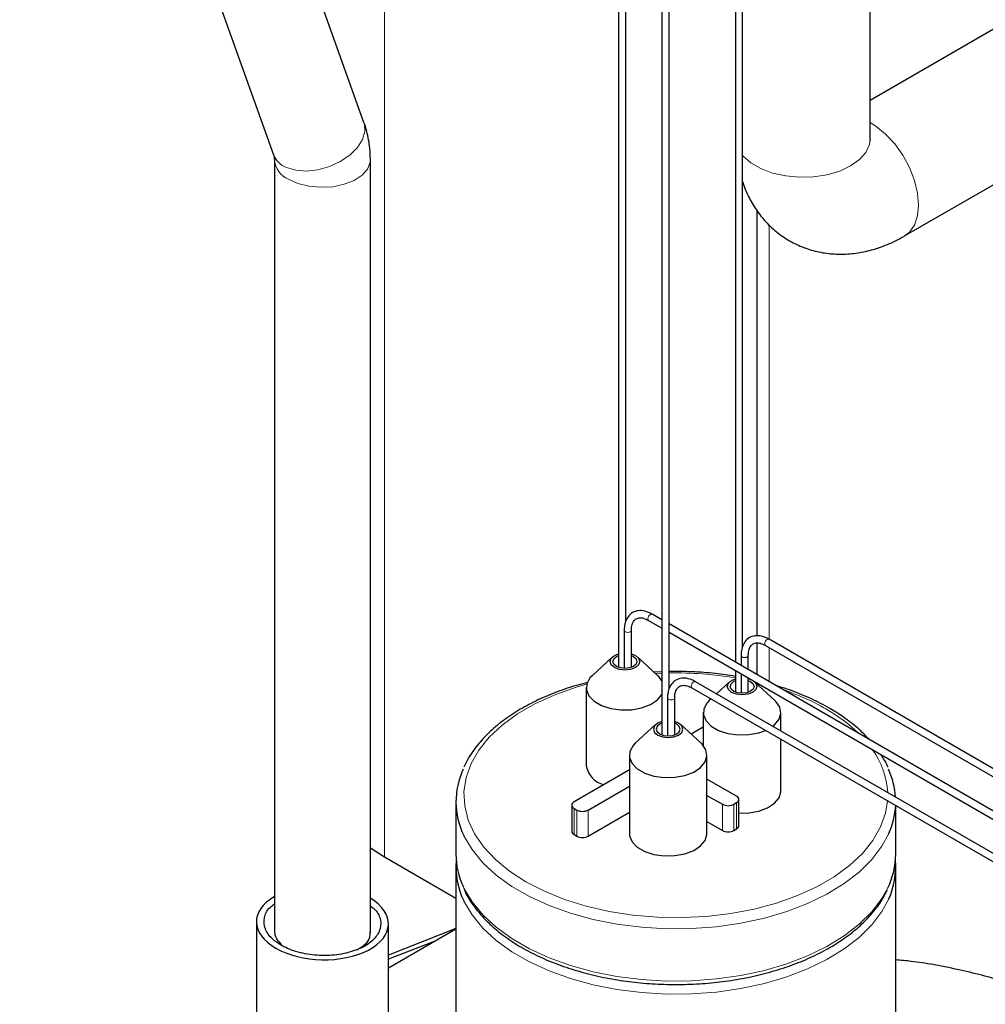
# Model space of a CAD drawing. Header units: millimetres. Extents: x 5 to 418, y 2 to 292.
# Tile 24 of 35: x 326 to 346, y 91 to 110. Entities that reach past the tile are written whole.
import ezdxf

# ---------------------------------------------------------------- set-up
doc = ezdxf.new("R2010")
doc.units = ezdxf.units.MM

msp = doc.modelspace()

# ---------------------------------------------------------------- linework, layer by layer
at = {"color": 7, "linetype": 'Continuous', "lineweight": 25}
for p, q in [((333.2215, 108.1803), (328.1413, 122.3515)), ((326.3339, 121.7036), (331.4141, 107.5324)), ((338.3136, 118.0427), (338.3136, 97.2822)), ((338.4576, 98.1925), (338.4576, 118.0427)), ((339.1814, 116.6927), (339.1814, 95.9296)), ((339.3254, 96.8425), (339.3254, 116.6927)), ((340.6522, 116.5722), (340.6522, 97.3837)), ((340.7962, 97.6916), (340.7962, 116.514)), ((343.35, 107.8576), (343.35, 113.3634)), ((346.0388, 110.1698), (343.35, 108.6176)), ((331.4294, 107.4353), (331.4294, 91.9791)), ((333.3494, 91.986), (333.3494, 107.4353)), ((344.0356, 105.9097), (346.3153, 107.2257)), ((341.0873, 97.9121), (341.0873, 106.4088)), ((339.1814, 98.2328), (338.9873, 98.3448)), ((338.9153, 98.2201), (339.1814, 98.0665)), ((350.4707, 91.7156), (339.3254, 98.1497)), ((338.4268, 98.0212), (338.4268, 97.2609)), ((338.5708, 98.0212), (338.5707, 98.02)), ((338.5708, 97.2822), (338.5708, 98.0212)), ((339.3254, 97.9834), (350.3987, 91.5909)), ((341.0873, 97.1326), (341.0873, 97.7679)), ((341.2539, 97.7192), (352.7373, 91.09)), ((352.8093, 91.2147), (341.3259, 97.8439)), ((338.1912, 97.4898), (337.7843, 97.1141)), ((339.1001, 97.1141), (338.6932, 97.4898)), ((340.7653, 97.5202), (340.7653, 97.3184)), ((340.9093, 97.2353), (340.9093, 97.5202)), ((340.9093, 97.5202), (340.9093, 97.5191)), ((339.1814, 97.1913), (339.0252, 97.1833)), ((340.6522, 97.2175), (340.6522, 96.786)), ((340.7653, 97.1522), (340.7653, 96.7629)), ((351.3385, 90.3656), (339.8551, 96.9948)), ((340.5352, 96.9915), (340.2757, 96.752)), ((340.9093, 96.782), (340.9093, 97.069)), ((340.9093, 97.0563), (340.9634, 97.0378)), ((341.4441, 96.6159), (341.0372, 96.9915)), ((337.6662, 96.8766), (337.6662, 95.3088)), ((339.7831, 96.8701), (351.2665, 90.2409)), ((339.2945, 96.6711), (339.2945, 95.9091)), ((339.4385, 95.9313), (339.4385, 96.6711)), ((339.4385, 96.6711), (339.4385, 96.67)), ((340.1649, 96.6497), (340.1283, 96.6159)), ((340.0102, 96.3784), (340.0102, 95.7152)), ((341.5622, 96.0093), (341.5622, 96.3784)), ((339.0567, 96.138), (338.6498, 95.7624)), ((339.517, 96.1683), (339.4385, 96.2007)), ((339.4774, 96.1454), (339.4385, 96.1636)), ((339.9656, 95.7624), (339.5587, 96.138)), ((340.0102, 96.0849), (339.7678, 95.945)), ((339.9848, 95.7437), (340.0102, 95.7583)), ((341.5622, 94.8106), (341.5622, 95.8431)), ((338.5317, 95.5248), (338.5317, 93.9571)), ((340.0837, 93.9571), (340.0837, 95.5248)), ((338.5317, 95.2314), (337.424, 94.5919)), ((340.6767, 94.7062), (340.0837, 95.0485)), ((337.7068, 94.4286), (338.5317, 94.9048)), ((340.0837, 94.7219), (340.3938, 94.5429)), ((335.0604, 94.5918), (335.0604, 93.5466)), ((337.3771, 94.5266), (337.3771, 94.004)), ((340.6201, 94.5429), (340.6767, 94.5756)), ((340.7235, 94.1183), (340.7235, 94.6409)), ((337.424, 94.4613), (337.4805, 94.4286)), ((337.7068, 93.906), (338.5317, 94.3822)), ((343.8604, 93.5466), (343.8604, 94.5163)), ((340.0837, 94.1993), (340.3938, 94.0203)), ((337.424, 93.9387), (337.4805, 93.906)), ((340.6201, 94.0203), (340.6767, 94.053)), ((333.6339, 93.4851), (333.3494, 93.6678)), ((335.0604, 92.6616), (333.6339, 93.4851)), ((335.0604, 93.2853), (335.0604, 75.1254)), ((343.8604, 75.1254), (343.8604, 93.2853)), ((331.0694, 92.1958), (331.0694, 89.1261)), ((333.3482, 91.9516), (333.3494, 91.9791)), ((333.7094, 89.1444), (333.7094, 92.1496)), ((335.0604, 92.0576), (333.7094, 91.5282)), ((335.0604, 92.0485), (333.7094, 91.2686)), ((334.657, 91.8156), (333.7094, 91.4443))]:
    msp.add_line(p, q, dxfattribs=at)
at = {"color": 7, "linetype": 'Continuous', "lineweight": 18}
for p, q in [((333.6339, 93.4851), (333.6339, 117.0015)), ((341.3272, 97.8431), (341.3272, 106.1285)), ((341.3272, 96.9941), (341.3272, 97.6769)), ((339.1814, 97.1648), (339.0518, 97.1587)), ((340.3938, 94.5429), (340.3938, 94.0203)), ((340.6201, 94.5429), (340.6201, 94.0203)), ((340.6767, 94.5756), (340.6767, 94.053)), ((337.424, 94.4613), (337.424, 93.9387)), ((337.4805, 94.4286), (337.4805, 93.906)), ((337.7068, 94.4286), (337.7068, 93.906))]:
    msp.add_line(p, q, dxfattribs=at)
at = {"color": 7, "linetype": 'Continuous', "lineweight": 18, "flags": 128}
for points in [[(331.6708, 107.2775), (331.8558, 107.2223), (332.0699, 107.207), (332.2996, 107.2324), (332.5304, 107.297), (332.7478, 107.3968), (332.9382, 107.5255), (333.0897, 107.6749), (333.1926, 107.8358), (333.2406, 107.9979), (333.2306, 108.1512), (333.2215, 108.1803)], [(344.0328, 105.9081), (344.1325, 105.9847), (344.2319, 106.1261), (344.2933, 106.3088), (344.314, 106.525), (344.2933, 106.7652), (344.2319, 107.0188), (344.1325, 107.2748), (343.9996, 107.5221), (343.8388, 107.7497), (343.6573, 107.9478), (343.463, 108.1077), (343.35, 108.1788)], [(340.7962, 107.5197), (340.8085, 107.5054), (340.9615, 107.3694), (341.1602, 107.2547), (341.3959, 107.1663), (341.6582, 107.1082), (341.9357, 107.0828), (342.2163, 107.0913), (342.4877, 107.1333), (342.738, 107.2069), (342.9564, 107.309), (343.1332, 107.4351), (343.2608, 107.5796), (343.3335, 107.7363), (343.35, 107.8576)], [(331.7105, 107.0434), (331.9007, 106.9583), (332.1215, 106.9031), (332.3592, 106.8814), (332.5988, 106.8945), (332.8252, 106.9415), (333.0242, 107.0196), (333.1834, 107.1238), (333.2926, 107.2476), (333.3451, 107.3832), (333.3494, 107.4356)], [(338.9004, 98.2531), (338.9043, 98.2778), (338.9153, 98.3033), (338.9318, 98.3256), (338.9513, 98.3413), (338.9708, 98.3481), (338.9873, 98.3448)], [(338.9153, 98.2201), (338.9153, 98.2201), (338.9043, 98.2328), (338.9004, 98.2531)], [(338.4479, 97.9918), (338.4323, 98.0052), (338.4268, 98.0212), (338.4268, 98.0212)], [(338.5707, 98.02), (338.5653, 98.0052), (338.5497, 97.9918), (338.5263, 97.9828), (338.4988, 97.9796), (338.4712, 97.9828), (338.4479, 97.9918)], [(341.239, 97.7522), (341.2428, 97.7769), (341.2539, 97.8023), (341.2704, 97.8246), (341.2899, 97.8403), (341.3093, 97.8471), (341.3259, 97.8439)], [(341.2539, 97.7192), (341.2539, 97.7192), (341.2428, 97.7319), (341.239, 97.7522)], [(340.7864, 97.4908), (340.7708, 97.5043), (340.7653, 97.5202), (340.7653, 97.5202)], [(340.9093, 97.5191), (340.9038, 97.5043), (340.8882, 97.4908), (340.8649, 97.4818), (340.8373, 97.4786), (340.8098, 97.4818), (340.7864, 97.4908)], [(337.6746, 96.9424), (337.4481, 96.8769), (337.0285, 96.7275), (336.6417, 96.5509), (336.2931, 96.3496), (335.9872, 96.1264), (335.7284, 95.8841), (335.52, 95.6261), (335.3649, 95.3559), (335.2652, 95.0772), (335.2222, 94.7936), (335.2366, 94.5091), (335.308, 94.2275), (335.4356, 93.9525), (335.6177, 93.688), (335.8517, 93.4374), (336.1345, 93.2043), (336.4623, 92.9916), (336.8306, 92.8024), (337.2345, 92.6391), (337.6685, 92.5041), (338.1268, 92.399), (338.603, 92.3253), (339.0909, 92.284), (339.5838, 92.2758), (340.0749, 92.3006), (340.5578, 92.3581), (341.0259, 92.4477), (341.4727, 92.568), (341.8924, 92.7174), (342.2792, 92.8939), (342.6278, 93.0952), (342.9336, 93.3185), (343.1925, 93.5607), (343.4009, 93.8187), (343.556, 94.0889), (343.6557, 94.3677), (343.6961, 94.6112)], [(339.7682, 96.9031), (339.772, 96.9278), (339.7831, 96.9533), (339.7996, 96.9755), (339.8191, 96.9913), (339.8386, 96.998), (339.8551, 96.9948)], [(339.7831, 96.8701), (339.7831, 96.8701), (339.772, 96.8828), (339.7682, 96.9031)], [(339.3156, 96.6418), (339.3, 96.6552), (339.2945, 96.6711), (339.2945, 96.6712)], [(339.4385, 96.67), (339.4331, 96.6552), (339.4174, 96.6418), (339.3941, 96.6327), (339.3665, 96.6296), (339.339, 96.6327), (339.3156, 96.6418)], [(343.7212, 93.9579), (343.583, 93.7041), (343.3809, 93.4386), (343.1276, 93.1881), (342.8265, 92.956), (342.4816, 92.7451), (342.0973, 92.5583), (341.6786, 92.3981), (341.2309, 92.2664), (340.7602, 92.1651), (340.2726, 92.0954), (339.7743, 92.0582), (339.272, 92.054), (338.7721, 92.083), (338.2812, 92.1446), (337.8057, 92.2382), (337.3517, 92.3624), (336.9253, 92.5157), (336.5319, 92.6961), (336.1766, 92.9011), (335.8642, 93.1283), (335.5987, 93.3745), (335.3834, 93.6365), (335.2214, 93.911), (335.2168, 93.9206)], [(335.2092, 92.8917), (335.2214, 92.8659), (335.3834, 92.5913), (335.5987, 92.3293), (335.8642, 92.0831), (336.1766, 91.856), (336.5319, 91.6509), (336.9253, 91.4705), (337.3517, 91.3172), (337.8057, 91.193), (338.2812, 91.0995), (338.7721, 91.0378), (339.272, 91.0089), (339.7743, 91.013), (340.2726, 91.0502), (340.7602, 91.1199), (341.2309, 91.2212), (341.6786, 91.3529), (342.0973, 91.5132), (342.4816, 91.6999), (342.8265, 91.9108), (343.1276, 92.143), (343.3809, 92.3934), (343.583, 92.6589), (343.7034, 92.8741)], [(343.7212, 92.6514), (343.583, 92.3976), (343.3809, 92.1321), (343.1276, 91.8817), (342.8265, 91.6495), (342.4816, 91.4387), (342.0973, 91.2519), (341.6786, 91.0916), (341.2309, 90.96), (340.7602, 90.8586), (340.2726, 90.7889), (339.7743, 90.7517), (339.272, 90.7476), (338.7721, 90.7765), (338.2812, 90.8382), (337.8057, 90.9317), (337.3517, 91.0559), (336.9253, 91.2092), (336.5319, 91.3896), (336.1766, 91.5947), (335.8642, 91.8218), (335.5987, 92.068), (335.3834, 92.33), (335.2214, 92.6046), (335.2168, 92.6142)]]:
    msp.add_lwpolyline(points, dxfattribs=at)
at = {"color": 7, "linetype": 'Continuous', "lineweight": 25, "flags": 128}
for points in [[(338.2329, 97.2784), (338.1687, 97.3338), (338.1462, 97.3992), (338.1687, 97.4646), (338.2329, 97.52), (338.3136, 97.5531)], [(338.2725, 97.3012), (338.2205, 97.3462), (338.2022, 97.3992), (338.2205, 97.4522), (338.2725, 97.4972), (338.3136, 97.5162)], [(338.5708, 97.5531), (338.6515, 97.52), (338.7157, 97.4646), (338.7382, 97.3992), (338.7157, 97.3338), (338.6515, 97.2784), (338.5555, 97.2413), (338.4422, 97.2283), (338.3289, 97.2413), (338.2329, 97.2784), (338.2329, 97.2784)], [(338.5708, 97.5162), (338.6119, 97.4972), (338.6639, 97.4522), (338.6822, 97.3992), (338.6639, 97.3462), (338.6119, 97.3012), (338.534, 97.2712), (338.4422, 97.2606), (338.3504, 97.2712), (338.2725, 97.3012), (338.2725, 97.3012)], [(337.7843, 97.1141), (337.7414, 97.069), (337.6775, 96.9527), (337.6703, 96.8308), (337.7203, 96.7123), (337.8239, 96.6059), (337.9733, 96.5197), (338.1575, 96.4599), (338.3628, 96.431), (338.5741, 96.4351), (338.7755, 96.472), (338.9522, 96.539), (339.0911, 96.6309), (339.1814, 96.7403)], [(339.1814, 97.0129), (339.1186, 97.0962), (339.1001, 97.1141)], [(340.5769, 96.7801), (340.5127, 96.8355), (340.4902, 96.9009), (340.5127, 96.9663), (340.5769, 97.0218), (340.6522, 97.0533)], [(340.6165, 96.803), (340.5645, 96.8479), (340.5462, 96.9009), (340.5645, 96.954), (340.6165, 96.9989), (340.6522, 97.0159)], [(341.0233, 97.0032), (341.0597, 96.9663), (341.0822, 96.9009), (341.0597, 96.8355), (340.9955, 96.7801), (340.8995, 96.7431), (340.7862, 96.7301), (340.6729, 96.7431), (340.5769, 96.7801)], [(340.9093, 97.0199), (340.9559, 96.9989), (341.0079, 96.954), (341.0262, 96.9009), (341.0079, 96.8479), (340.9559, 96.803), (340.878, 96.7729), (340.7862, 96.7624), (340.6943, 96.7729), (340.6165, 96.803), (340.6165, 96.803)], [(340.1283, 96.6159), (340.0854, 96.5707), (340.0215, 96.4545), (340.0143, 96.3325), (340.0643, 96.214), (340.1679, 96.1077), (340.3173, 96.0214), (340.5015, 95.9616), (340.7068, 95.9327), (340.918, 95.9369), (341.1195, 95.9738), (341.254, 96.021)], [(341.399, 96.1035), (341.4351, 96.1327), (341.5258, 96.2428), (341.5617, 96.3631), (341.5401, 96.4844), (341.4626, 96.5979), (341.4441, 96.6159)], [(339.1814, 96.202), (339.0984, 96.1683), (339.0342, 96.1128), (339.0117, 96.0474), (339.0342, 95.982), (339.0984, 95.9266), (339.1944, 95.8896), (339.3077, 95.8765), (339.421, 95.8896), (339.517, 95.9266), (339.5812, 95.982), (339.6037, 96.0474), (339.5812, 96.1128), (339.517, 96.1683), (339.517, 96.1683)], [(339.1814, 96.1652), (339.138, 96.1454), (339.086, 96.1004), (339.0677, 96.0474), (339.086, 95.9944), (339.138, 95.9495), (339.2159, 95.9194), (339.3077, 95.9089), (339.3995, 95.9194), (339.4774, 95.9495), (339.5294, 95.9944), (339.5477, 96.0474), (339.5294, 96.1004), (339.4774, 96.1454), (339.4774, 96.1454)], [(338.6498, 95.7624), (338.6069, 95.7172), (338.543, 95.601), (338.5358, 95.479), (338.5858, 95.3605), (338.6894, 95.2542), (338.8388, 95.1679), (339.023, 95.1081), (339.2283, 95.0792), (339.4396, 95.0834), (339.641, 95.1203), (339.8177, 95.1872), (339.9566, 95.2791), (340.0473, 95.3893), (340.0833, 95.5095), (340.0616, 95.6309), (339.9841, 95.7444), (339.9656, 95.7624)], [(340.7235, 94.3641), (340.918, 94.3691), (341.1195, 94.406), (341.2962, 94.4729), (341.4351, 94.5649), (341.5258, 94.6751), (341.5617, 94.7953), (341.5622, 94.8106)], [(338.5317, 93.9571), (338.5358, 93.9113), (338.5858, 93.7927), (338.6894, 93.6864), (338.8388, 93.6001), (339.023, 93.5403), (339.2283, 93.5115), (339.4396, 93.5156), (339.641, 93.5525), (339.8177, 93.6194), (339.9566, 93.7114), (340.0473, 93.8216), (340.0833, 93.9418), (340.0837, 93.9571)]]:
    msp.add_lwpolyline(points, dxfattribs=at)
at = {"color": 7, "linetype": 'Continuous', "lineweight": 18}
for centre, radius, start, end in [((331.828, 107.6925), 0.4438, 201.15547, 249.24585), ((331.8904, 107.4693), 0.4623, 184.27191, 247.10696), ((339.4631, 89.961), 7.2092, 80.50594, 91.09409), ((340.0607, 92.2247), 4.8611, 60.44391, 71.49019), ((340.9023, 93.6826), 3.1778, 45.77645, 60.67764), ((342.0899, 94.6886), 1.6119, 3.0917, 35.89838)]:
    msp.add_arc(centre, radius, start, end, dxfattribs=at)
at = {"color": 7, "linetype": 'Continuous', "lineweight": 25}
for centre, radius, start, end in [((338.1363, 95.3973), 0.4783, 190.66031, 255.54594), ((336.593, 94.5915), 1.531, 154.7512, 205.99036), ((342.2841, 94.5763), 1.5772, 3.9266, 24.977), ((337.4488, 94.5266), 0.0699, 110.78342, 249.21658), ((340.507, 94.7613), 0.2459, 242.60967, 297.39033), ((340.6519, 94.6409), 0.0699, 290.78342, 69.21658), ((342.2771, 94.6089), 1.584, 335.73294, 356.68767), ((337.5937, 94.647), 0.2459, 242.60967, 297.39033), ((337.4572, 94.012), 0.0805, 185.6948, 245.62534), ((340.507, 94.2387), 0.2459, 242.60967, 297.39033), ((340.6435, 94.1263), 0.0805, 294.37466, 354.3052), ((337.5937, 94.1244), 0.2459, 242.60967, 297.39033), ((336.6048, 93.553), 1.5443, 180.23918, 205.35791), ((342.2989, 93.5566), 1.5616, 334.08411, 359.63278), ((336.5961, 93.2882), 1.5352, 175.2253, 206.04317), ((342.3183, 93.2901), 1.5415, 335.52356, 4.68325)]:
    msp.add_arc(centre, radius, start, end, dxfattribs=at)
for start_param, end_param in [(2.3993903, 3.9412449), (3.9412449, 7.0538958)]:
    msp.add_ellipse((332.3894, 92.1727), major_axis=(1.3199, -0.0336), ratio=0.5595419, start_param=start_param, end_param=end_param, dxfattribs=at)
for points, knots in [([(333.3494, 107.4353), (333.347, 107.5117), (333.3412, 107.7017), (333.2962, 107.9521), (333.2413, 108.1197), (333.2215, 108.1803)], [0, 0, 0, 0, 0.3007348, 0.7472774, 1, 1, 1, 1]), ([(343.3514, 107.8224), (343.3517, 107.8214), (343.3535, 107.8143), (343.3501, 107.8334), (343.35, 107.8548), (343.35, 107.8576)], [0, 0, 0, 0, 0.1350018, 0.8852549, 1, 1, 1, 1]), ([(331.4141, 107.5324), (331.4167, 107.5247), (331.4251, 107.4998), (331.4276, 107.4617), (331.4294, 107.4353)], [0, 0, 0, 0, 0.3062967, 1, 1, 1, 1]), ([(340.7962, 106.9978), (340.7996, 106.9849), (340.8307, 106.8686), (340.9266, 106.6652), (341.0849, 106.3967), (341.2869, 106.1524), (341.5268, 105.9392), (341.8018, 105.7664), (342.0943, 105.6426), (342.3981, 105.5669), (342.7086, 105.5377), (343.023, 105.5534), (343.3394, 105.6132), (343.6593, 105.7184), (343.8901, 105.827), (344.0152, 105.8981), (344.0356, 105.9097)], [0, 0, 0, 0, 0.01018888, 0.0913212, 0.1700535, 0.24710374, 0.33081743, 0.41213221, 0.4916733, 0.57018009, 0.64857453, 0.72786099, 0.80904512, 0.89303297, 0.98254021, 1, 1, 1, 1]), ([(338.9873, 98.3448), (338.9624, 98.358), (338.89, 98.3961), (338.7747, 98.4228), (338.6465, 98.4087), (338.5404, 98.3472), (338.4665, 98.2448), (338.4315, 98.1323), (338.4281, 98.0523), (338.4268, 98.0212)], [0, 0, 0, 0, 0.09163, 0.2663664, 0.4189895, 0.5817033, 0.738997, 0.8984056, 1, 1, 1, 1]), ([(338.5708, 98.0212), (338.5716, 98.0429), (338.5741, 98.1062), (338.6011, 98.189), (338.6523, 98.2497), (338.7189, 98.2756), (338.8105, 98.2712), (338.8808, 98.2369), (338.9153, 98.2201)], [0, 0, 0, 0, 0.0943306, 0.2750805, 0.4574934, 0.6542006, 0.8302957, 1, 1, 1, 1]), ([(341.3259, 97.8439), (341.301, 97.857), (341.2286, 97.8951), (341.1132, 97.9218), (340.9851, 97.9077), (340.8789, 97.8463), (340.805, 97.7438), (340.7701, 97.6313), (340.7666, 97.5513), (340.7653, 97.5202)], [0, 0, 0, 0, 0.09163, 0.2663664, 0.4189895, 0.5817033, 0.738997, 0.8984056, 1, 1, 1, 1]), ([(340.9093, 97.5202), (340.9102, 97.5419), (340.9126, 97.6053), (340.9397, 97.688), (340.9908, 97.7487), (341.0575, 97.7746), (341.149, 97.7703), (341.2193, 97.736), (341.2539, 97.7192)], [0, 0, 0, 0, 0.0943306, 0.2750805, 0.4574934, 0.6542006, 0.8302957, 1, 1, 1, 1]), ([(340.6522, 97.1013), (340.5194, 97.1216), (340.2345, 97.1651), (339.7889, 97.1981), (339.4786, 97.198), (339.3254, 97.1979)], [0, 0, 0, 0, 0.3065152, 0.657775, 1, 1, 1, 1]), ([(337.7003, 96.9799), (337.6323, 96.9633), (337.4189, 96.9112), (337.0829, 96.7946), (336.697, 96.6329), (336.3435, 96.4456), (336.0252, 96.2363), (335.7459, 96.0069), (335.5113, 95.7592), (335.3325, 95.5189), (335.2553, 95.3566), (335.2221, 95.2869)], [0, 0, 0, 0, 0.0567023, 0.178138, 0.2997149, 0.421446, 0.5433187, 0.6652647, 0.7870826, 0.9084787, 1, 1, 1, 1]), ([(339.8551, 96.9948), (339.8302, 97.0079), (339.7578, 97.0461), (339.6424, 97.0727), (339.5143, 97.0587), (339.4081, 96.9972), (339.3342, 96.8947), (339.2993, 96.7823), (339.2959, 96.7023), (339.2945, 96.6711)], [0, 0, 0, 0, 0.09163, 0.2663664, 0.4189895, 0.5817033, 0.738997, 0.8984056, 1, 1, 1, 1]), ([(339.4385, 96.6711), (339.4394, 96.6929), (339.4418, 96.7562), (339.4689, 96.839), (339.52, 96.8997), (339.5867, 96.9256), (339.6782, 96.9212), (339.7486, 96.8869), (339.7831, 96.8701)], [0, 0, 0, 0, 0.0943306, 0.2750805, 0.4574934, 0.6542006, 0.8302957, 1, 1, 1, 1]), ([(343.3322, 95.8366), (343.2571, 95.9141), (343.1029, 96.0732), (342.8321, 96.2802), (342.5769, 96.4421), (342.3019, 96.5923), (341.986, 96.7357), (341.6873, 96.8512), (341.5081, 96.9007), (341.4715, 96.9108)], [0, 0, 0, 0, 0.1698995, 0.3486956, 0.500235, 0.5950053, 0.7745123, 0.9539355, 1, 1, 1, 1]), ([(343.7026, 95.285), (343.6998, 95.2927), (343.6673, 95.38), (343.6123, 95.4625), (343.562, 95.5376)], [0, 0, 0, 0, 0.087694, 1, 1, 1, 1]), ([(335.2231, 92.8492), (335.2323, 92.8262), (335.2778, 92.7117), (335.4078, 92.5152), (335.6128, 92.2631), (335.8665, 92.0264), (336.1611, 91.807), (336.4944, 91.608), (336.8618, 91.4315), (337.259, 91.2797), (337.6811, 91.154), (338.1233, 91.0557), (338.5807, 90.986), (339.0479, 90.9453), (339.5198, 90.9342), (339.9909, 90.9527), (340.4561, 91.0007), (340.91, 91.0777), (341.3476, 91.1829), (341.7638, 91.3153), (342.1541, 91.4735), (342.514, 91.6561), (342.8392, 91.8614), (343.1261, 92.0873), (343.3692, 92.3318), (343.5627, 92.5794), (343.6501, 92.7507), (343.6906, 92.8301)], [0, 0, 0, 0, 0.0101818, 0.0507169, 0.0916368, 0.1328856, 0.1743516, 0.2159265, 0.2575304, 0.2991155, 0.3406688, 0.3821891, 0.4236815, 0.4651541, 0.5066165, 0.5480787, 0.589549, 0.6310366, 0.6725522, 0.7141059, 0.7557067, 0.7973598, 0.8390632, 0.8808, 0.9225072, 0.9640919, 1, 1, 1, 1]), ([(331.5635, 91.7249), (331.504, 91.7642), (331.3585, 91.8603), (331.2265, 92.0514), (331.212, 92.272), (331.2863, 92.4472), (331.3984, 92.5249), (331.4294, 92.5463)], [0, 0, 0, 0, 0.1697695, 0.4152875, 0.6608067, 0.9063528, 1, 1, 1, 1]), ([(333.3494, 92.5123), (333.3822, 92.488), (333.4955, 92.4042), (333.5682, 92.2242), (333.5505, 92.0033), (333.3953, 91.799), (333.1285, 91.6374), (332.7777, 91.536), (332.383, 91.5064), (331.9901, 91.5523), (331.7188, 91.6407), (331.5935, 91.7087), (331.5635, 91.7249)], [0, 0, 0, 0, 0.0467832, 0.1613349, 0.2759931, 0.3905956, 0.5053467, 0.6200088, 0.7347584, 0.8494431, 0.9640316, 1, 1, 1, 1]), ([(331.573, 91.7387), (331.5249, 91.7891), (331.4401, 91.878), (331.4405, 91.977), (331.4407, 92.0199)], [0, 0, 0, 0, 0.5661813, 1, 1, 1, 1]), ([(333.3364, 91.9865), (333.3373, 91.9498), (333.3396, 91.8527), (333.247, 91.7226), (333.1257, 91.6537), (333.0788, 91.627)], [0, 0, 0, 0, 0.272078, 0.7185473, 1, 1, 1, 1]), ([(346.0388, 90.9547), (346.0145, 90.9691), (345.8711, 91.0536), (345.5252, 91.1371), (345.0679, 91.2492), (344.6096, 91.3384), (344.2158, 91.4), (343.9634, 91.4212), (343.8604, 91.4298)], [0, 0, 0, 0, 0.0473002, 0.2791112, 0.5111042, 0.6930778, 0.8747879, 1, 1, 1, 1])]:
    msp.add_open_spline(points, degree=3, knots=knots, dxfattribs=at)

doc.saveas('drawing.dxf')
